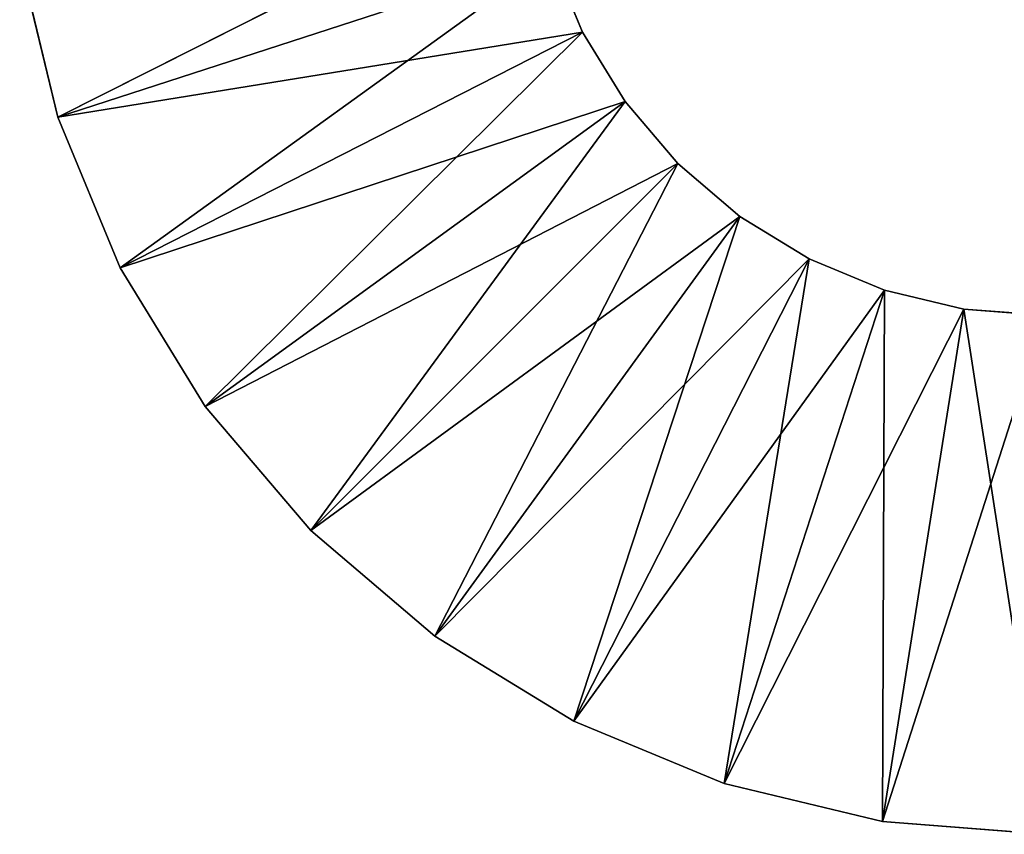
# Model space of a CAD drawing. Header units: centimetres. Extents: x 0.1 to 30.7, y 2.5 to 15.3.
# Tile 2 of 256: x 0.622 to 0.812, y 2.523 to 2.68. Entities that reach past the tile are written whole.
import ezdxf

# ---------------------------------------------------------------- set-up
doc = ezdxf.new("R2010")
doc.units = ezdxf.units.CM
doc.header["$LTSCALE"] = 2.54
doc.layers.get('0').update_dxf_attribs({"color": 13})

# ---------------------------------------------------------------- blocks, each defined once
blk = doc.blocks.new('09-002-0300-W-00-00.STL')
at = {"color": 0}
for p, q in [((0.62929, 2.66143, 15.71926), (0.72074, 2.70759, 15.7233)), ((0.62929, 2.66143, 15.71926), (0.72074, 2.70759, 15.7233)), ((0.62929, 2.66143, 15.71926), (0.7244, 2.69233, 15.72196)), ((0.62929, 2.66143, 15.71926), (0.7244, 2.69233, 15.72196)), ((0.62929, 2.66143, 42.47891), (0.7244, 2.69233, 42.47891)), ((0.62929, 2.66143, 42.47891), (0.7244, 2.69233, 42.47891)), ((0.6413, 2.63244, 15.71672), (0.7244, 2.69233, 15.72196)), ((0.6413, 2.63244, 15.71672), (0.7244, 2.69233, 15.72196)), ((0.7244, 2.69233, 42.47891), (0.7304, 2.67784, 42.47891)), ((0.7304, 2.67784, 42.47891), (0.7244, 2.69233, 15.72196)), ((0.7304, 2.67784, 42.47891), (0.7244, 2.69233, 15.72196)), ((0.7304, 2.67784, 15.72069), (0.7244, 2.69233, 15.72196)), ((0.7304, 2.67784, 15.72069), (0.7244, 2.69233, 15.72196)), ((0.7244, 2.69233, 42.47891), (0.7304, 2.67784, 42.47891)), ((0.62929, 2.66143, 42.47891), (0.62197, 2.69195, 42.47891)), ((0.62197, 2.69195, 42.47891), (0.62929, 2.66143, 15.71926)), ((0.62197, 2.69195, 42.47891), (0.62929, 2.66143, 15.71926)), ((0.62197, 2.69195, 15.72193), (0.62929, 2.66143, 15.71926)), ((0.62197, 2.69195, 15.72193), (0.62929, 2.66143, 15.71926)), ((0.62929, 2.66143, 42.47891), (0.62197, 2.69195, 42.47891)), ((0.62929, 2.66143, 42.47891), (0.7304, 2.67784, 42.47891)), ((0.62929, 2.66143, 42.47891), (0.7304, 2.67784, 42.47891)), ((0.6413, 2.63244, 15.71672), (0.7304, 2.67784, 15.72069)), ((0.6413, 2.63244, 15.71672), (0.7304, 2.67784, 15.72069)), ((0.6413, 2.63244, 42.47891), (0.7304, 2.67784, 42.47891)), ((0.6413, 2.63244, 42.47891), (0.7304, 2.67784, 42.47891)), ((0.6577, 2.60568, 15.71438), (0.7304, 2.67784, 15.72069)), ((0.6577, 2.60568, 15.71438), (0.7304, 2.67784, 15.72069)), ((0.7304, 2.67784, 42.47891), (0.7304, 2.67784, 15.72069)), ((0.7304, 2.67784, 42.47891), (0.7304, 2.67784, 15.72069)), ((0.7304, 2.67784, 42.47891), (0.73861, 2.66446, 42.47891)), ((0.73861, 2.66446, 42.47891), (0.7304, 2.67784, 15.72069)), ((0.73861, 2.66446, 42.47891), (0.7304, 2.67784, 15.72069)), ((0.73861, 2.66446, 15.71952), (0.7304, 2.67784, 15.72069)), ((0.73861, 2.66446, 15.71952), (0.7304, 2.67784, 15.72069)), ((0.7304, 2.67784, 42.47891), (0.73861, 2.66446, 42.47891)), ((0.6413, 2.63244, 42.47891), (0.73861, 2.66446, 42.47891)), ((0.6413, 2.63244, 42.47891), (0.73861, 2.66446, 42.47891)), ((0.6577, 2.60568, 15.71438), (0.73861, 2.66446, 15.71952)), ((0.6577, 2.60568, 15.71438), (0.73861, 2.66446, 15.71952)), ((0.6577, 2.60568, 42.47891), (0.73861, 2.66446, 42.47891)), ((0.6577, 2.60568, 42.47891), (0.73861, 2.66446, 42.47891)), ((0.67809, 2.58181, 15.71229), (0.73861, 2.66446, 15.71952)), ((0.67809, 2.58181, 15.71229), (0.73861, 2.66446, 15.71952)), ((0.73861, 2.66446, 42.47891), (0.73861, 2.66446, 15.71952)), ((0.73861, 2.66446, 42.47891), (0.73861, 2.66446, 15.71952)), ((0.73861, 2.66446, 42.47891), (0.7488, 2.65253, 42.47891)), ((0.7488, 2.65253, 42.47891), (0.73861, 2.66446, 15.71952)), ((0.7488, 2.65253, 42.47891), (0.73861, 2.66446, 15.71952)), ((0.7488, 2.65253, 15.71848), (0.73861, 2.66446, 15.71952)), ((0.7488, 2.65253, 15.71848), (0.73861, 2.66446, 15.71952)), ((0.73861, 2.66446, 42.47891), (0.7488, 2.65253, 42.47891)), ((0.6413, 2.63244, 42.47891), (0.62929, 2.66143, 42.47891)), ((0.62929, 2.66143, 42.47891), (0.6413, 2.63244, 15.71672)), ((0.62929, 2.66143, 42.47891), (0.6413, 2.63244, 15.71672)), ((0.62929, 2.66143, 42.47891), (0.62929, 2.66143, 15.71926)), ((0.62929, 2.66143, 15.71926), (0.6413, 2.63244, 15.71672)), ((0.62929, 2.66143, 42.47891), (0.62929, 2.66143, 15.71926)), ((0.62929, 2.66143, 15.71926), (0.6413, 2.63244, 15.71672)), ((0.6413, 2.63244, 42.47891), (0.62929, 2.66143, 42.47891)), ((0.6577, 2.60568, 42.47891), (0.7488, 2.65253, 42.47891)), ((0.6577, 2.60568, 42.47891), (0.7488, 2.65253, 42.47891)), ((0.67809, 2.58181, 15.71229), (0.7488, 2.65253, 15.71848)), ((0.67809, 2.58181, 15.71229), (0.7488, 2.65253, 15.71848)), ((0.67809, 2.58181, 42.47891), (0.7488, 2.65253, 42.47891)), ((0.67809, 2.58181, 42.47891), (0.7488, 2.65253, 42.47891)), ((0.70195, 2.56143, 15.71051), (0.7488, 2.65253, 15.71848)), ((0.70195, 2.56143, 15.71051), (0.7488, 2.65253, 15.71848)), ((0.7488, 2.65253, 42.47891), (0.7488, 2.65253, 15.71848)), ((0.7488, 2.65253, 42.47891), (0.7488, 2.65253, 15.71848)), ((0.7488, 2.65253, 42.47891), (0.76073, 2.64233, 42.47891)), ((0.76073, 2.64233, 42.47891), (0.7488, 2.65253, 15.71848)), ((0.76073, 2.64233, 42.47891), (0.7488, 2.65253, 15.71848)), ((0.76073, 2.64233, 15.71759), (0.7488, 2.65253, 15.71848)), ((0.76073, 2.64233, 15.71759), (0.7488, 2.65253, 15.71848)), ((0.7488, 2.65253, 42.47891), (0.76073, 2.64233, 42.47891)), ((0.67809, 2.58181, 42.47891), (0.76073, 2.64233, 42.47891)), ((0.67809, 2.58181, 42.47891), (0.76073, 2.64233, 42.47891)), ((0.70195, 2.56143, 15.71051), (0.76073, 2.64233, 15.71759)), ((0.70195, 2.56143, 15.71051), (0.76073, 2.64233, 15.71759)), ((0.70195, 2.56143, 42.47891), (0.76073, 2.64233, 42.47891)), ((0.70195, 2.56143, 42.47891), (0.76073, 2.64233, 42.47891)), ((0.72871, 2.54503, 15.70908), (0.76073, 2.64233, 15.71759)), ((0.72871, 2.54503, 15.70908), (0.76073, 2.64233, 15.71759)), ((0.76073, 2.64233, 42.47891), (0.76073, 2.64233, 15.71759)), ((0.76073, 2.64233, 42.47891), (0.76073, 2.64233, 15.71759)), ((0.76073, 2.64233, 42.47891), (0.77411, 2.63414, 42.47891)), ((0.77411, 2.63414, 42.47891), (0.76073, 2.64233, 15.71759)), ((0.77411, 2.63414, 42.47891), (0.76073, 2.64233, 15.71759)), ((0.77411, 2.63414, 15.71687), (0.76073, 2.64233, 15.71759)), ((0.77411, 2.63414, 15.71687), (0.76073, 2.64233, 15.71759)), ((0.76073, 2.64233, 42.47891), (0.77411, 2.63414, 42.47891)), ((0.70195, 2.56143, 42.47891), (0.77411, 2.63414, 42.47891)), ((0.70195, 2.56143, 42.47891), (0.77411, 2.63414, 42.47891)), ((0.72871, 2.54503, 15.70908), (0.77411, 2.63414, 15.71687)), ((0.72871, 2.54503, 15.70908), (0.77411, 2.63414, 15.71687)), ((0.72871, 2.54503, 42.47891), (0.77411, 2.63414, 42.47891)), ((0.72871, 2.54503, 42.47891), (0.77411, 2.63414, 42.47891)), ((0.7577, 2.53302, 15.70802), (0.77411, 2.63414, 15.71687)), ((0.7577, 2.53302, 15.70802), (0.77411, 2.63414, 15.71687)), ((0.77411, 2.63414, 42.47891), (0.77411, 2.63414, 15.71687)), ((0.77411, 2.63414, 42.47891), (0.77411, 2.63414, 15.71687)), ((0.77411, 2.63414, 42.47891), (0.7886, 2.62813, 42.47891)), ((0.7886, 2.62813, 42.47891), (0.77411, 2.63414, 15.71687)), ((0.7886, 2.62813, 42.47891), (0.77411, 2.63414, 15.71687)), ((0.7886, 2.62813, 15.71635), (0.77411, 2.63414, 15.71687)), ((0.7886, 2.62813, 15.71635), (0.77411, 2.63414, 15.71687)), ((0.77411, 2.63414, 42.47891), (0.7886, 2.62813, 42.47891)), ((0.6577, 2.60568, 42.47891), (0.6413, 2.63244, 42.47891)), ((0.6413, 2.63244, 42.47891), (0.6577, 2.60568, 15.71438)), ((0.6413, 2.63244, 42.47891), (0.6577, 2.60568, 15.71438)), ((0.6413, 2.63244, 42.47891), (0.6413, 2.63244, 15.71672)), ((0.6413, 2.63244, 15.71672), (0.6577, 2.60568, 15.71438)), ((0.6413, 2.63244, 42.47891), (0.6413, 2.63244, 15.71672)), ((0.6413, 2.63244, 15.71672), (0.6577, 2.60568, 15.71438)), ((0.6577, 2.60568, 42.47891), (0.6413, 2.63244, 42.47891)), ((0.72871, 2.54503, 42.47891), (0.7886, 2.62813, 42.47891)), ((0.72871, 2.54503, 42.47891), (0.7886, 2.62813, 42.47891)), ((0.7577, 2.53302, 15.70802), (0.7886, 2.62813, 15.71635)), ((0.7577, 2.53302, 15.70802), (0.7886, 2.62813, 15.71635)), ((0.7577, 2.53302, 42.47891), (0.7886, 2.62813, 42.47891)), ((0.7577, 2.53302, 42.47891), (0.7886, 2.62813, 42.47891)), ((0.78822, 2.5257, 15.70738), (0.7886, 2.62813, 15.71635)), ((0.78822, 2.5257, 15.70738), (0.7886, 2.62813, 15.71635)), ((0.7886, 2.62813, 42.47891), (0.7886, 2.62813, 15.71635)), ((0.7886, 2.62813, 42.47891), (0.7886, 2.62813, 15.71635)), ((0.7886, 2.62813, 42.47891), (0.80386, 2.62447, 42.47891)), ((0.80386, 2.62447, 42.47891), (0.7886, 2.62813, 15.71635)), ((0.80386, 2.62447, 42.47891), (0.7886, 2.62813, 15.71635)), ((0.80386, 2.62447, 15.71602), (0.7886, 2.62813, 15.71635)), ((0.80386, 2.62447, 15.71602), (0.7886, 2.62813, 15.71635)), ((0.7886, 2.62813, 42.47891), (0.80386, 2.62447, 42.47891)), ((0.7577, 2.53302, 42.47891), (0.80386, 2.62447, 42.47891)), ((0.7577, 2.53302, 42.47891), (0.80386, 2.62447, 42.47891)), ((0.78822, 2.5257, 15.70738), (0.80386, 2.62447, 15.71602)), ((0.78822, 2.5257, 15.70738), (0.80386, 2.62447, 15.71602)), ((0.78822, 2.5257, 42.47891), (0.80386, 2.62447, 42.47891)), ((0.78822, 2.5257, 42.47891), (0.80386, 2.62447, 42.47891)), ((0.80386, 2.62447, 42.47891), (0.80386, 2.62447, 15.71602)), ((0.80386, 2.62447, 42.47891), (0.80386, 2.62447, 15.71602)), ((0.80386, 2.62447, 42.47891), (0.81951, 2.62324, 42.47891)), ((0.81951, 2.62324, 42.47891), (0.80386, 2.62447, 15.71602)), ((0.81951, 2.62324, 42.47891), (0.80386, 2.62447, 15.71602)), ((0.81951, 2.62324, 15.71592), (0.80386, 2.62447, 15.71602)), ((0.81951, 2.52324, 15.70717), (0.80386, 2.62447, 15.71602)), ((0.81951, 2.62324, 15.71592), (0.80386, 2.62447, 15.71602)), ((0.81951, 2.52324, 15.70717), (0.80386, 2.62447, 15.71602)), ((0.80386, 2.62447, 42.47891), (0.81951, 2.62324, 42.47891)), ((0.78822, 2.5257, 42.47891), (0.81951, 2.62324, 42.47891)), ((0.78822, 2.5257, 42.47891), (0.81951, 2.62324, 42.47891)), ((0.67809, 2.58181, 42.47891), (0.6577, 2.60568, 42.47891)), ((0.6577, 2.60568, 42.47891), (0.67809, 2.58181, 15.71229)), ((0.6577, 2.60568, 42.47891), (0.67809, 2.58181, 15.71229)), ((0.6577, 2.60568, 42.47891), (0.6577, 2.60568, 15.71438)), ((0.6577, 2.60568, 15.71438), (0.67809, 2.58181, 15.71229)), ((0.6577, 2.60568, 42.47891), (0.6577, 2.60568, 15.71438)), ((0.6577, 2.60568, 15.71438), (0.67809, 2.58181, 15.71229)), ((0.67809, 2.58181, 42.47891), (0.6577, 2.60568, 42.47891)), ((0.70195, 2.56143, 42.47891), (0.67809, 2.58181, 42.47891)), ((0.67809, 2.58181, 42.47891), (0.70195, 2.56143, 15.71051)), ((0.67809, 2.58181, 42.47891), (0.70195, 2.56143, 15.71051)), ((0.67809, 2.58181, 42.47891), (0.67809, 2.58181, 15.71229)), ((0.67809, 2.58181, 15.71229), (0.70195, 2.56143, 15.71051)), ((0.67809, 2.58181, 42.47891), (0.67809, 2.58181, 15.71229)), ((0.67809, 2.58181, 15.71229), (0.70195, 2.56143, 15.71051)), ((0.70195, 2.56143, 42.47891), (0.67809, 2.58181, 42.47891)), ((0.72871, 2.54503, 42.47891), (0.70195, 2.56143, 42.47891)), ((0.70195, 2.56143, 42.47891), (0.72871, 2.54503, 15.70908)), ((0.70195, 2.56143, 42.47891), (0.72871, 2.54503, 15.70908)), ((0.70195, 2.56143, 42.47891), (0.70195, 2.56143, 15.71051)), ((0.70195, 2.56143, 15.71051), (0.72871, 2.54503, 15.70908)), ((0.70195, 2.56143, 42.47891), (0.70195, 2.56143, 15.71051)), ((0.70195, 2.56143, 15.71051), (0.72871, 2.54503, 15.70908)), ((0.72871, 2.54503, 42.47891), (0.70195, 2.56143, 42.47891)), ((0.7577, 2.53302, 42.47891), (0.72871, 2.54503, 42.47891)), ((0.72871, 2.54503, 42.47891), (0.7577, 2.53302, 15.70802)), ((0.72871, 2.54503, 42.47891), (0.7577, 2.53302, 15.70802)), ((0.72871, 2.54503, 42.47891), (0.72871, 2.54503, 15.70908)), ((0.72871, 2.54503, 15.70908), (0.7577, 2.53302, 15.70802)), ((0.72871, 2.54503, 42.47891), (0.72871, 2.54503, 15.70908)), ((0.72871, 2.54503, 15.70908), (0.7577, 2.53302, 15.70802)), ((0.7577, 2.53302, 42.47891), (0.72871, 2.54503, 42.47891)), ((0.78822, 2.5257, 42.47891), (0.7577, 2.53302, 42.47891)), ((0.7577, 2.53302, 42.47891), (0.78822, 2.5257, 15.70738)), ((0.7577, 2.53302, 42.47891), (0.78822, 2.5257, 15.70738)), ((0.7577, 2.53302, 42.47891), (0.7577, 2.53302, 15.70802)), ((0.7577, 2.53302, 15.70802), (0.78822, 2.5257, 15.70738)), ((0.7577, 2.53302, 42.47891), (0.7577, 2.53302, 15.70802)), ((0.7577, 2.53302, 15.70802), (0.78822, 2.5257, 15.70738)), ((0.78822, 2.5257, 42.47891), (0.7577, 2.53302, 42.47891)), ((0.81951, 2.52324, 42.47891), (0.78822, 2.5257, 42.47891)), ((0.78822, 2.5257, 42.47891), (0.81951, 2.52324, 15.70717)), ((0.78822, 2.5257, 42.47891), (0.81951, 2.52324, 15.70717)), ((0.78822, 2.5257, 42.47891), (0.78822, 2.5257, 15.70738)), ((0.78822, 2.5257, 15.70738), (0.81951, 2.52324, 15.70717)), ((0.78822, 2.5257, 42.47891), (0.78822, 2.5257, 15.70738)), ((0.78822, 2.5257, 15.70738), (0.81951, 2.52324, 15.70717)), ((0.81951, 2.52324, 42.47891), (0.78822, 2.5257, 42.47891))]:
    blk.add_line(p, q, dxfattribs=at)
mesh = blk.add_polyface(dxfattribs=at)
corners = [(0.72074, 2.70759, 15.7233), (0.62929, 2.66143, 15.71926), (0.62197, 2.69195, 15.72193)]
mesh.append_faces([[corners[k] for k in face] for face in [(0, 1, 2)]], dxfattribs={"color": 0})
mesh = blk.add_polyface(dxfattribs=at)
corners = [(0.7244, 2.69233, 15.72196), (0.62929, 2.66143, 15.71926), (0.72074, 2.70759, 15.7233)]
mesh.append_faces([[corners[k] for k in face] for face in [(0, 1, 2)]], dxfattribs={"color": 0})
mesh = blk.add_polyface(dxfattribs=at)
corners = [(0.7244, 2.69233, 42.47891), (0.62197, 2.69195, 42.47891), (0.62929, 2.66143, 42.47891)]
mesh.append_faces([[corners[k] for k in face] for face in [(0, 1, 2)]], dxfattribs={"color": 0})
mesh = blk.add_polyface(dxfattribs=at)
corners = [(0.7244, 2.69233, 15.72196), (0.6413, 2.63244, 15.71672), (0.62929, 2.66143, 15.71926)]
mesh.append_faces([[corners[k] for k in face] for face in [(0, 1, 2)]], dxfattribs={"color": 0})
mesh = blk.add_polyface(dxfattribs=at)
corners = [(0.7304, 2.67784, 42.47891), (0.7244, 2.69233, 42.47891), (0.62929, 2.66143, 42.47891)]
mesh.append_faces([[corners[k] for k in face] for face in [(0, 1, 2)]], dxfattribs={"color": 0})
mesh = blk.add_polyface(dxfattribs=at)
corners = [(0.7304, 2.67784, 15.72069), (0.6413, 2.63244, 15.71672), (0.7244, 2.69233, 15.72196)]
mesh.append_faces([[corners[k] for k in face] for face in [(0, 1, 2)]], dxfattribs={"color": 0})
mesh = blk.add_polyface(dxfattribs=at)
corners = [(0.7244, 2.69233, 15.72196), (0.7244, 2.69233, 42.47891), (0.7304, 2.67784, 42.47891)]
mesh.append_faces([[corners[k] for k in face] for face in [(0, 1, 2)]], dxfattribs={"color": 0})
mesh = blk.add_polyface(dxfattribs=at)
corners = [(0.7244, 2.69233, 15.72196), (0.7304, 2.67784, 42.47891), (0.7304, 2.67784, 15.72069)]
mesh.append_faces([[corners[k] for k in face] for face in [(0, 1, 2)]], dxfattribs={"color": 0})
mesh = blk.add_polyface(dxfattribs=at)
corners = [(0.62197, 2.69195, 42.47891), (0.62929, 2.66143, 15.71926), (0.62929, 2.66143, 42.47891)]
mesh.append_faces([[corners[k] for k in face] for face in [(0, 1, 2)]], dxfattribs={"color": 0})
mesh = blk.add_polyface(dxfattribs=at)
corners = [(0.62197, 2.69195, 15.72193), (0.62929, 2.66143, 15.71926), (0.62197, 2.69195, 42.47891)]
mesh.append_faces([[corners[k] for k in face] for face in [(0, 1, 2)]], dxfattribs={"color": 0})
mesh = blk.add_polyface(dxfattribs=at)
corners = [(0.7304, 2.67784, 42.47891), (0.62929, 2.66143, 42.47891), (0.6413, 2.63244, 42.47891)]
mesh.append_faces([[corners[k] for k in face] for face in [(0, 1, 2)]], dxfattribs={"color": 0})
mesh = blk.add_polyface(dxfattribs=at)
corners = [(0.7304, 2.67784, 15.72069), (0.6577, 2.60568, 15.71438), (0.6413, 2.63244, 15.71672)]
mesh.append_faces([[corners[k] for k in face] for face in [(0, 1, 2)]], dxfattribs={"color": 0})
mesh = blk.add_polyface(dxfattribs=at)
corners = [(0.73861, 2.66446, 42.47891), (0.7304, 2.67784, 42.47891), (0.6413, 2.63244, 42.47891)]
mesh.append_faces([[corners[k] for k in face] for face in [(0, 1, 2)]], dxfattribs={"color": 0})
mesh = blk.add_polyface(dxfattribs=at)
corners = [(0.73861, 2.66446, 15.71952), (0.6577, 2.60568, 15.71438), (0.7304, 2.67784, 15.72069)]
mesh.append_faces([[corners[k] for k in face] for face in [(0, 1, 2)]], dxfattribs={"color": 0})
mesh = blk.add_polyface(dxfattribs=at)
corners = [(0.7304, 2.67784, 42.47891), (0.73861, 2.66446, 42.47891), (0.7304, 2.67784, 15.72069)]
mesh.append_faces([[corners[k] for k in face] for face in [(0, 1, 2)]], dxfattribs={"color": 0})
mesh = blk.add_polyface(dxfattribs=at)
corners = [(0.7304, 2.67784, 15.72069), (0.73861, 2.66446, 42.47891), (0.73861, 2.66446, 15.71952)]
mesh.append_faces([[corners[k] for k in face] for face in [(0, 1, 2)]], dxfattribs={"color": 0})
mesh = blk.add_polyface(dxfattribs=at)
corners = [(0.73861, 2.66446, 42.47891), (0.6413, 2.63244, 42.47891), (0.6577, 2.60568, 42.47891)]
mesh.append_faces([[corners[k] for k in face] for face in [(0, 1, 2)]], dxfattribs={"color": 0})
mesh = blk.add_polyface(dxfattribs=at)
corners = [(0.73861, 2.66446, 15.71952), (0.67809, 2.58181, 15.71229), (0.6577, 2.60568, 15.71438)]
mesh.append_faces([[corners[k] for k in face] for face in [(0, 1, 2)]], dxfattribs={"color": 0})
mesh = blk.add_polyface(dxfattribs=at)
corners = [(0.7488, 2.65253, 42.47891), (0.73861, 2.66446, 42.47891), (0.6577, 2.60568, 42.47891)]
mesh.append_faces([[corners[k] for k in face] for face in [(0, 1, 2)]], dxfattribs={"color": 0})
mesh = blk.add_polyface(dxfattribs=at)
corners = [(0.7488, 2.65253, 15.71848), (0.67809, 2.58181, 15.71229), (0.73861, 2.66446, 15.71952)]
mesh.append_faces([[corners[k] for k in face] for face in [(0, 1, 2)]], dxfattribs={"color": 0})
mesh = blk.add_polyface(dxfattribs=at)
corners = [(0.73861, 2.66446, 42.47891), (0.7488, 2.65253, 42.47891), (0.73861, 2.66446, 15.71952)]
mesh.append_faces([[corners[k] for k in face] for face in [(0, 1, 2)]], dxfattribs={"color": 0})
mesh = blk.add_polyface(dxfattribs=at)
corners = [(0.73861, 2.66446, 15.71952), (0.7488, 2.65253, 42.47891), (0.7488, 2.65253, 15.71848)]
mesh.append_faces([[corners[k] for k in face] for face in [(0, 1, 2)]], dxfattribs={"color": 0})
mesh = blk.add_polyface(dxfattribs=at)
corners = [(0.62929, 2.66143, 42.47891), (0.6413, 2.63244, 15.71672), (0.6413, 2.63244, 42.47891)]
mesh.append_faces([[corners[k] for k in face] for face in [(0, 1, 2)]], dxfattribs={"color": 0})
mesh = blk.add_polyface(dxfattribs=at)
corners = [(0.62929, 2.66143, 42.47891), (0.62929, 2.66143, 15.71926), (0.6413, 2.63244, 15.71672)]
mesh.append_faces([[corners[k] for k in face] for face in [(0, 1, 2)]], dxfattribs={"color": 0})
mesh = blk.add_polyface(dxfattribs=at)
corners = [(0.7488, 2.65253, 42.47891), (0.6577, 2.60568, 42.47891), (0.67809, 2.58181, 42.47891)]
mesh.append_faces([[corners[k] for k in face] for face in [(0, 1, 2)]], dxfattribs={"color": 0})
mesh = blk.add_polyface(dxfattribs=at)
corners = [(0.7488, 2.65253, 15.71848), (0.70195, 2.56143, 15.71051), (0.67809, 2.58181, 15.71229)]
mesh.append_faces([[corners[k] for k in face] for face in [(0, 1, 2)]], dxfattribs={"color": 0})
mesh = blk.add_polyface(dxfattribs=at)
corners = [(0.76073, 2.64233, 42.47891), (0.7488, 2.65253, 42.47891), (0.67809, 2.58181, 42.47891)]
mesh.append_faces([[corners[k] for k in face] for face in [(0, 1, 2)]], dxfattribs={"color": 0})
mesh = blk.add_polyface(dxfattribs=at)
corners = [(0.76073, 2.64233, 15.71759), (0.70195, 2.56143, 15.71051), (0.7488, 2.65253, 15.71848)]
mesh.append_faces([[corners[k] for k in face] for face in [(0, 1, 2)]], dxfattribs={"color": 0})
mesh = blk.add_polyface(dxfattribs=at)
corners = [(0.76073, 2.64233, 42.47891), (0.7488, 2.65253, 15.71848), (0.7488, 2.65253, 42.47891)]
mesh.append_faces([[corners[k] for k in face] for face in [(0, 1, 2)]], dxfattribs={"color": 0})
mesh = blk.add_polyface(dxfattribs=at)
corners = [(0.76073, 2.64233, 42.47891), (0.76073, 2.64233, 15.71759), (0.7488, 2.65253, 15.71848)]
mesh.append_faces([[corners[k] for k in face] for face in [(0, 1, 2)]], dxfattribs={"color": 0})
mesh = blk.add_polyface(dxfattribs=at)
corners = [(0.76073, 2.64233, 42.47891), (0.67809, 2.58181, 42.47891), (0.70195, 2.56143, 42.47891)]
mesh.append_faces([[corners[k] for k in face] for face in [(0, 1, 2)]], dxfattribs={"color": 0})
mesh = blk.add_polyface(dxfattribs=at)
corners = [(0.76073, 2.64233, 15.71759), (0.72871, 2.54503, 15.70908), (0.70195, 2.56143, 15.71051)]
mesh.append_faces([[corners[k] for k in face] for face in [(0, 1, 2)]], dxfattribs={"color": 0})
mesh = blk.add_polyface(dxfattribs=at)
corners = [(0.77411, 2.63414, 42.47891), (0.76073, 2.64233, 42.47891), (0.70195, 2.56143, 42.47891)]
mesh.append_faces([[corners[k] for k in face] for face in [(0, 1, 2)]], dxfattribs={"color": 0})
mesh = blk.add_polyface(dxfattribs=at)
corners = [(0.77411, 2.63414, 15.71687), (0.72871, 2.54503, 15.70908), (0.76073, 2.64233, 15.71759)]
mesh.append_faces([[corners[k] for k in face] for face in [(0, 1, 2)]], dxfattribs={"color": 0})
mesh = blk.add_polyface(dxfattribs=at)
corners = [(0.77411, 2.63414, 42.47891), (0.76073, 2.64233, 15.71759), (0.76073, 2.64233, 42.47891)]
mesh.append_faces([[corners[k] for k in face] for face in [(0, 1, 2)]], dxfattribs={"color": 0})
mesh = blk.add_polyface(dxfattribs=at)
corners = [(0.77411, 2.63414, 42.47891), (0.77411, 2.63414, 15.71687), (0.76073, 2.64233, 15.71759)]
mesh.append_faces([[corners[k] for k in face] for face in [(0, 1, 2)]], dxfattribs={"color": 0})
mesh = blk.add_polyface(dxfattribs=at)
corners = [(0.77411, 2.63414, 42.47891), (0.70195, 2.56143, 42.47891), (0.72871, 2.54503, 42.47891)]
mesh.append_faces([[corners[k] for k in face] for face in [(0, 1, 2)]], dxfattribs={"color": 0})
mesh = blk.add_polyface(dxfattribs=at)
corners = [(0.77411, 2.63414, 15.71687), (0.7577, 2.53302, 15.70802), (0.72871, 2.54503, 15.70908)]
mesh.append_faces([[corners[k] for k in face] for face in [(0, 1, 2)]], dxfattribs={"color": 0})
mesh = blk.add_polyface(dxfattribs=at)
corners = [(0.7886, 2.62813, 42.47891), (0.77411, 2.63414, 42.47891), (0.72871, 2.54503, 42.47891)]
mesh.append_faces([[corners[k] for k in face] for face in [(0, 1, 2)]], dxfattribs={"color": 0})
mesh = blk.add_polyface(dxfattribs=at)
corners = [(0.7886, 2.62813, 15.71635), (0.7577, 2.53302, 15.70802), (0.77411, 2.63414, 15.71687)]
mesh.append_faces([[corners[k] for k in face] for face in [(0, 1, 2)]], dxfattribs={"color": 0})
mesh = blk.add_polyface(dxfattribs=at)
corners = [(0.77411, 2.63414, 42.47891), (0.7886, 2.62813, 42.47891), (0.77411, 2.63414, 15.71687)]
mesh.append_faces([[corners[k] for k in face] for face in [(0, 1, 2)]], dxfattribs={"color": 0})
mesh = blk.add_polyface(dxfattribs=at)
corners = [(0.7886, 2.62813, 42.47891), (0.7886, 2.62813, 15.71635), (0.77411, 2.63414, 15.71687)]
mesh.append_faces([[corners[k] for k in face] for face in [(0, 1, 2)]], dxfattribs={"color": 0})
mesh = blk.add_polyface(dxfattribs=at)
corners = [(0.6413, 2.63244, 42.47891), (0.6577, 2.60568, 15.71438), (0.6577, 2.60568, 42.47891)]
mesh.append_faces([[corners[k] for k in face] for face in [(0, 1, 2)]], dxfattribs={"color": 0})
mesh = blk.add_polyface(dxfattribs=at)
corners = [(0.6413, 2.63244, 15.71672), (0.6577, 2.60568, 15.71438), (0.6413, 2.63244, 42.47891)]
mesh.append_faces([[corners[k] for k in face] for face in [(0, 1, 2)]], dxfattribs={"color": 0})
mesh = blk.add_polyface(dxfattribs=at)
corners = [(0.7886, 2.62813, 42.47891), (0.72871, 2.54503, 42.47891), (0.7577, 2.53302, 42.47891)]
mesh.append_faces([[corners[k] for k in face] for face in [(0, 1, 2)]], dxfattribs={"color": 0})
mesh = blk.add_polyface(dxfattribs=at)
corners = [(0.7886, 2.62813, 15.71635), (0.78822, 2.5257, 15.70738), (0.7577, 2.53302, 15.70802)]
mesh.append_faces([[corners[k] for k in face] for face in [(0, 1, 2)]], dxfattribs={"color": 0})
mesh = blk.add_polyface(dxfattribs=at)
corners = [(0.80386, 2.62447, 42.47891), (0.7886, 2.62813, 42.47891), (0.7577, 2.53302, 42.47891)]
mesh.append_faces([[corners[k] for k in face] for face in [(0, 1, 2)]], dxfattribs={"color": 0})
mesh = blk.add_polyface(dxfattribs=at)
corners = [(0.80386, 2.62447, 15.71602), (0.78822, 2.5257, 15.70738), (0.7886, 2.62813, 15.71635)]
mesh.append_faces([[corners[k] for k in face] for face in [(0, 1, 2)]], dxfattribs={"color": 0})
mesh = blk.add_polyface(dxfattribs=at)
corners = [(0.80386, 2.62447, 42.47891), (0.7886, 2.62813, 15.71635), (0.7886, 2.62813, 42.47891)]
mesh.append_faces([[corners[k] for k in face] for face in [(0, 1, 2)]], dxfattribs={"color": 0})
mesh = blk.add_polyface(dxfattribs=at)
corners = [(0.80386, 2.62447, 42.47891), (0.80386, 2.62447, 15.71602), (0.7886, 2.62813, 15.71635)]
mesh.append_faces([[corners[k] for k in face] for face in [(0, 1, 2)]], dxfattribs={"color": 0})
mesh = blk.add_polyface(dxfattribs=at)
corners = [(0.80386, 2.62447, 42.47891), (0.7577, 2.53302, 42.47891), (0.78822, 2.5257, 42.47891)]
mesh.append_faces([[corners[k] for k in face] for face in [(0, 1, 2)]], dxfattribs={"color": 0})
mesh = blk.add_polyface(dxfattribs=at)
corners = [(0.81951, 2.52324, 15.70717), (0.78822, 2.5257, 15.70738), (0.80386, 2.62447, 15.71602)]
mesh.append_faces([[corners[k] for k in face] for face in [(0, 1, 2)]], dxfattribs={"color": 0})
mesh = blk.add_polyface(dxfattribs=at)
corners = [(0.81951, 2.62324, 42.47891), (0.80386, 2.62447, 42.47891), (0.78822, 2.5257, 42.47891)]
mesh.append_faces([[corners[k] for k in face] for face in [(0, 1, 2)]], dxfattribs={"color": 0})
mesh = blk.add_polyface(dxfattribs=at)
corners = [(0.81951, 2.62324, 42.47891), (0.80386, 2.62447, 15.71602), (0.80386, 2.62447, 42.47891)]
mesh.append_faces([[corners[k] for k in face] for face in [(0, 1, 2)]], dxfattribs={"color": 0})
mesh = blk.add_polyface(dxfattribs=at)
corners = [(0.81951, 2.62324, 42.47891), (0.81951, 2.62324, 15.71592), (0.80386, 2.62447, 15.71602)]
mesh.append_faces([[corners[k] for k in face] for face in [(0, 1, 2)]], dxfattribs={"color": 0})
mesh = blk.add_polyface(dxfattribs=at)
corners = [(0.81951, 2.52324, 15.70717), (0.80386, 2.62447, 15.71602), (0.81951, 2.62324, 15.71592)]
mesh.append_faces([[corners[k] for k in face] for face in [(0, 1, 2)]], dxfattribs={"color": 0})
mesh = blk.add_polyface(dxfattribs=at)
corners = [(0.81951, 2.62324, 42.47891), (0.78822, 2.5257, 42.47891), (0.81951, 2.52324, 42.47891)]
mesh.append_faces([[corners[k] for k in face] for face in [(0, 1, 2)]], dxfattribs={"color": 0})
mesh = blk.add_polyface(dxfattribs=at)
corners = [(0.6577, 2.60568, 42.47891), (0.67809, 2.58181, 15.71229), (0.67809, 2.58181, 42.47891)]
mesh.append_faces([[corners[k] for k in face] for face in [(0, 1, 2)]], dxfattribs={"color": 0})
mesh = blk.add_polyface(dxfattribs=at)
corners = [(0.6577, 2.60568, 15.71438), (0.67809, 2.58181, 15.71229), (0.6577, 2.60568, 42.47891)]
mesh.append_faces([[corners[k] for k in face] for face in [(0, 1, 2)]], dxfattribs={"color": 0})
mesh = blk.add_polyface(dxfattribs=at)
corners = [(0.67809, 2.58181, 42.47891), (0.70195, 2.56143, 15.71051), (0.70195, 2.56143, 42.47891)]
mesh.append_faces([[corners[k] for k in face] for face in [(0, 1, 2)]], dxfattribs={"color": 0})
mesh = blk.add_polyface(dxfattribs=at)
corners = [(0.67809, 2.58181, 42.47891), (0.67809, 2.58181, 15.71229), (0.70195, 2.56143, 15.71051)]
mesh.append_faces([[corners[k] for k in face] for face in [(0, 1, 2)]], dxfattribs={"color": 0})
mesh = blk.add_polyface(dxfattribs=at)
corners = [(0.70195, 2.56143, 42.47891), (0.72871, 2.54503, 15.70908), (0.72871, 2.54503, 42.47891)]
mesh.append_faces([[corners[k] for k in face] for face in [(0, 1, 2)]], dxfattribs={"color": 0})
mesh = blk.add_polyface(dxfattribs=at)
corners = [(0.70195, 2.56143, 42.47891), (0.70195, 2.56143, 15.71051), (0.72871, 2.54503, 15.70908)]
mesh.append_faces([[corners[k] for k in face] for face in [(0, 1, 2)]], dxfattribs={"color": 0})
mesh = blk.add_polyface(dxfattribs=at)
corners = [(0.7577, 2.53302, 42.47891), (0.72871, 2.54503, 42.47891), (0.7577, 2.53302, 15.70802)]
mesh.append_faces([[corners[k] for k in face] for face in [(0, 1, 2)]], dxfattribs={"color": 0})
mesh = blk.add_polyface(dxfattribs=at)
corners = [(0.72871, 2.54503, 42.47891), (0.72871, 2.54503, 15.70908), (0.7577, 2.53302, 15.70802)]
mesh.append_faces([[corners[k] for k in face] for face in [(0, 1, 2)]], dxfattribs={"color": 0})
mesh = blk.add_polyface(dxfattribs=at)
corners = [(0.7577, 2.53302, 42.47891), (0.78822, 2.5257, 15.70738), (0.78822, 2.5257, 42.47891)]
mesh.append_faces([[corners[k] for k in face] for face in [(0, 1, 2)]], dxfattribs={"color": 0})
mesh = blk.add_polyface(dxfattribs=at)
corners = [(0.7577, 2.53302, 42.47891), (0.7577, 2.53302, 15.70802), (0.78822, 2.5257, 15.70738)]
mesh.append_faces([[corners[k] for k in face] for face in [(0, 1, 2)]], dxfattribs={"color": 0})
mesh = blk.add_polyface(dxfattribs=at)
corners = [(0.78822, 2.5257, 42.47891), (0.81951, 2.52324, 15.70717), (0.81951, 2.52324, 42.47891)]
mesh.append_faces([[corners[k] for k in face] for face in [(0, 1, 2)]], dxfattribs={"color": 0})
mesh = blk.add_polyface(dxfattribs=at)
corners = [(0.78822, 2.5257, 42.47891), (0.78822, 2.5257, 15.70738), (0.81951, 2.52324, 15.70717)]
mesh.append_faces([[corners[k] for k in face] for face in [(0, 1, 2)]], dxfattribs={"color": 0})

msp = doc.modelspace()

# ---------------------------------------------------------------- block references
at = {"color": 0}
msp.add_blockref('09-002-0300-W-00-00.STL', (0, 0), dxfattribs=at)

doc.saveas('drawing.dxf')
